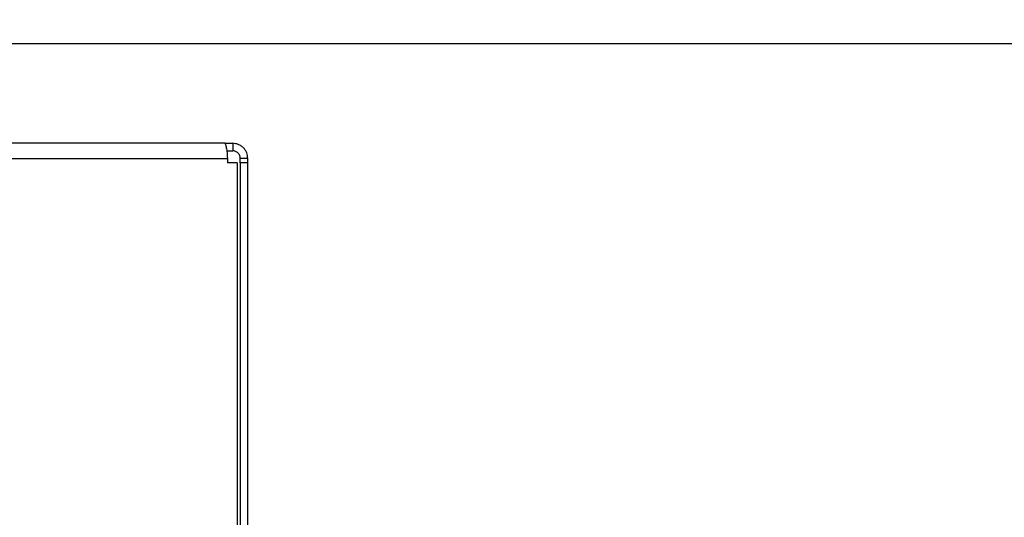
# Model space of a CAD drawing. Header units: millimetres. Extents: x 20 to 26059, y 28 to 17777.
# Tile 78 of 90: x 23346 to 23869, y 2030 to 2294. Entities that reach past the tile are written whole.
import ezdxf

# ---------------------------------------------------------------- set-up
doc = ezdxf.new("R2010")
doc.units = ezdxf.units.MM
doc.header["$LTSCALE"] = 2
doc.layers.add('COMPONENT_GEOMETRY', color=7, linetype='Continuous')
doc.styles.add('SLDTEXTSTYLE0', font='TXT', dxfattribs={"width": 0.75})
doc.dimstyles.new('SLDDIMSTYLE2', dxfattribs={"dimtxt": 150, "dimasz": 6.604, "dimexe": 0, "dimexo": 0.0625, "dimgap": 37.5, "dimtad": 0, "dimtih": 1, "dimtoh": 1, "dimdec": 1, "dimrnd": 1e-09, "dimzin": 12, "dimdsep": 46, "dimtxsty": 'SLDTEXTSTYLE0', "dimsah": 1, "dimcen": 0.09, "dimadec": 0, "dimazin": 3, "dimtfac": 1, "dimtdec": 1, "dimtmove": 0, "dimatfit": 0, "dimfxl": 1, "dimfrac": 2, "dimtolj": 1, "dimtzin": 12, "dimarcsym": 0})

# ---------------------------------------------------------------- blocks, each defined once
blk = doc.blocks.new('_D_5')
at = {"layer": 'COMPONENT_GEOMETRY', "color": 7}
for p, q in [((24462.21, 2281.33), (24462.21, 2294.03)), ((22757.04, 2281.33), (24468.56, 2281.33)), ((24187.32, 2265.71), (24141.61, 2265.71)), ((24141.61, 2265.71), (24141.61, 2027.59)), ((24737.11, 2265.71), (24782.81, 2265.71)), ((24782.81, 2265.71), (24782.81, 2027.59)), ((24141.61, 2027.59), (24187.32, 2027.59)), ((24782.81, 2027.59), (24737.11, 2027.59)), ((23826.1, 1818.01), (24468.56, 1818.01)), ((24462.21, 1818.01), (24462.21, 1805.31))]:
    blk.add_line(p, q, dxfattribs=at)
for points in [[(24462.21, 2281.33), (24463.23, 2287.93), (24461.2, 2287.93)], [(24462.21, 1818.01), (24461.2, 1811.41), (24463.23, 1811.41)]]:
    blk.add_solid(points, dxfattribs=at)
at = {"layer": 'COMPONENT_GEOMETRY', "color": 7, "char_height": 150, "attachment_point": 1, "style": 'SLDTEXTSTYLE0'}
for s, insert in [('9.12in', (24187.32, 2220.95)), ('231.7mm', (24025.34, 1996.52))]:
    blk.add_mtext(s, dxfattribs=dict(at, insert=insert))

msp = doc.modelspace()

# ---------------------------------------------------------------- linework, layer by layer
at = {"color": 7, "linetype": 'Continuous', "lineweight": 25}
for p, q in [((23455.5, 2228.33), (21663.5, 2228.33)), ((23455.5, 2228.33), (23459.5, 2228.33)), ((23459.5, 2228.33), (23459.5, 2224.33)), ((23456.35, 2224.33), (23459.5, 2224.33)), ((21662.32, 2220.33), (23456.67, 2220.33)), ((23456.67, 2220.33), (23456.67, 2217.93)), ((23461.87, 2217.93), (23456.67, 2217.93)), ((23461.87, 2217.93), (23461.87, 1988.33)), ((23467.5, 2220.33), (23463.5, 2220.33)), ((23463.5, 2217.93), (23463.5, 2220.33)), ((23463.5, 2217.93), (23463.5, 1988.33)), ((23467.5, 2217.93), (23463.5, 2217.93)), ((23467.5, 2217.93), (23467.5, 2220.33)), ((23467.5, 1988.33), (23467.5, 2217.93))]:
    msp.add_line(p, q, dxfattribs=at)
for points, knots in [([(23455.5, 2228.33), (23455.54, 2228.22), (23455.61, 2228.05), (23455.87, 2227.05), (23456.08, 2226.02), (23456.3, 2224.76), (23456.56, 2222.9), (23456.62, 2221.34), (23456.67, 2220.33)], [0, 0, 0, 0, 0.2411651, 0.3695163, 0.5, 0.6304837, 0.7588349, 1, 1, 1, 1]), ([(23467.5, 2220.33), (23467.39, 2221.34), (23467.22, 2222.9), (23466.22, 2224.76), (23465.19, 2226.02), (23463.93, 2227.05), (23462.07, 2228.05), (23460.51, 2228.22), (23459.5, 2228.33)], [0, 0, 0, 0, 0.2411651, 0.3695163, 0.5, 0.6304837, 0.7588349, 1, 1, 1, 1]), ([(23463.5, 2220.33), (23463.48, 2220.57), (23463.45, 2221.09), (23463.15, 2222.1), (23462.4, 2223.23), (23461.27, 2223.98), (23460.26, 2224.28), (23459.74, 2224.31), (23459.5, 2224.33)], [0, 0, 0, 0, 0.11666, 0.240366, 0.5, 0.759634, 0.88334, 1, 1, 1, 1])]:
    msp.add_open_spline(points, degree=3, knots=knots, dxfattribs=at)

# ---------------------------------------------------------------- dimensions: what is measured, and where the dimension line sits
at = {"layer": 'COMPONENT_GEOMETRY', "color": 7}
dim = msp.add_linear_dim(base=(24462.21, 2281.33), p1=(23823.56, 1818.01), p2=(22754.5, 2281.33), angle=90, dimstyle='SLDDIMSTYLE2', dxfattribs=at)
dim.commit()
dim.dimension.update_dxf_attribs({"geometry": '_D_5', "text_midpoint": (24462.21, 2049.67), "dimtype": 160})

doc.saveas('drawing.dxf')
